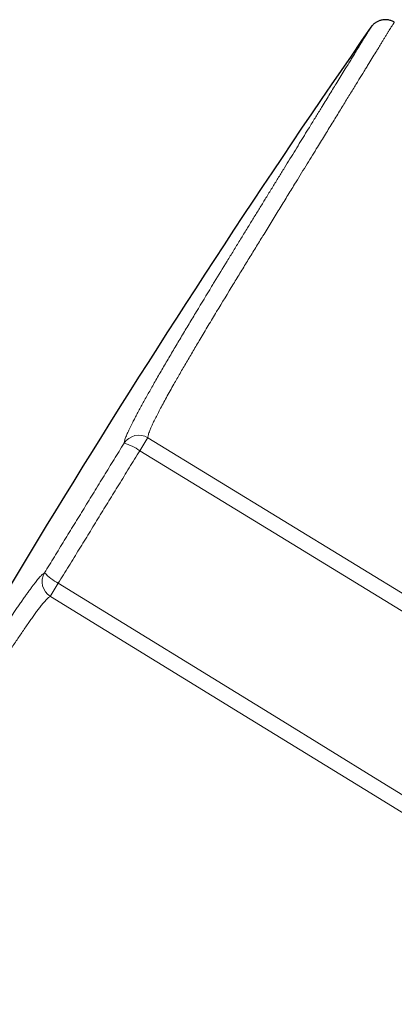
# Model space of a CAD drawing. Header units: millimetres. Extents: x 8 to 778, y 12 to 1829.
# Tile 160 of 256: x 100 to 116, y 1059 to 1101. Entities that reach past the tile are written whole.
import ezdxf

# ---------------------------------------------------------------- set-up
doc = ezdxf.new("R2010")
doc.units = ezdxf.units.MM

msp = doc.modelspace()

# ---------------------------------------------------------------- linework, layer by layer
at = {"color": 8, "linetype": 'Continuous', "lineweight": 0, "flags": 128}
for points in [[(124.521, 1071.737), (116.989, 1076.347), (111.172, 1079.908), (105.355, 1083.468)], [(124.173, 1071.176), (115.284, 1076.616), (111.04, 1079.213), (105.004, 1082.907)], [(101.506, 1077.206), (110.97, 1071.383), (115.242, 1068.754), (120.65, 1065.427)], [(101.164, 1076.639), (109.31, 1071.628), (115.119, 1068.054), (120.307, 1064.862)]]:
    msp.add_lwpolyline(points, dxfattribs=at)
at = {"color": 7, "linetype": 'Continuous', "lineweight": 30}
msp.add_arc((469.849, 855.095), 431.849, 145.26918, 151.66186, dxfattribs=at)
at = {"color": 8, "linetype": 'Continuous', "lineweight": 0}
for centre, radius, start, end in [((104.966, 1082.822), 0.753, 58.9735, 147.3779), ((103.799, 1081.251), 2.048, 53.9626, 74.9384), ((125.314, 1070.62), 23.737, 147.2295, 148.826), ((101.564, 1077.278), 0.753, 149.5562, 237.9568), ((102.385, 1078.964), 1.966, 221.5764, 243.4426), ((121.7, 1064.638), 23.786, 148.1059, 149.7)]:
    msp.add_arc(centre, radius, start, end, dxfattribs=at)
at = {"color": 7, "linetype": 'Continuous', "lineweight": 30}
for points, knots in [([(115.942, 1101.344), (115.928, 1101.353), (115.892, 1101.374), (115.83, 1101.401), (115.76, 1101.425), (115.689, 1101.441), (115.618, 1101.451), (115.548, 1101.453), (115.48, 1101.449), (115.414, 1101.439), (115.35, 1101.424), (115.29, 1101.404), (115.233, 1101.38), (115.18, 1101.352), (115.132, 1101.321), (115.088, 1101.289), (115.05, 1101.256), (115.017, 1101.224), (114.991, 1101.195), (114.971, 1101.172), (114.957, 1101.154), (114.947, 1101.14), (114.942, 1101.132), (114.94, 1101.129), (114.939, 1101.128)], [0, 0, 0, 0, 0.044107, 0.109743, 0.174062, 0.237124, 0.298954, 0.359556, 0.418907, 0.476962, 0.533651, 0.588871, 0.642487, 0.694312, 0.744098, 0.791492, 0.835945, 0.876445, 0.911042, 0.937903, 0.958529, 0.976155, 0.99378, 1, 1, 1, 1]), ([(120.994, 1065.023), (120.986, 1065.009), (120.968, 1064.981), (120.929, 1064.916), (120.881, 1064.839), (120.828, 1064.752), (120.766, 1064.651), (120.695, 1064.535), (120.616, 1064.406), (120.516, 1064.243), (120.391, 1064.039), (120.24, 1063.792), (120.076, 1063.525), (119.902, 1063.241), (119.72, 1062.943), (119.519, 1062.615), (119.299, 1062.257), (119.062, 1061.87), (118.779, 1061.408), (118.45, 1060.871), (118.058, 1060.232), (117.648, 1059.563), (117.221, 1058.866), (116.795, 1058.171), (116.371, 1057.479), (115.952, 1056.796), (115.586, 1056.198), (115.272, 1055.685), (115.007, 1055.252), (114.712, 1054.771), (114.39, 1054.246), (114.045, 1053.683), (113.734, 1053.176), (113.456, 1052.722), (113.208, 1052.316), (112.967, 1051.924), (112.713, 1051.51), (112.448, 1051.077), (112.177, 1050.634), (111.93, 1050.231), (111.706, 1049.866), (111.504, 1049.536), (111.319, 1049.235), (111.151, 1048.961), (110.999, 1048.712), (110.857, 1048.481), (110.728, 1048.27), (110.611, 1048.079), (110.505, 1047.907), (110.41, 1047.752), (110.323, 1047.609), (110.244, 1047.48), (110.176, 1047.369), (110.123, 1047.283), (110.084, 1047.22), (110.059, 1047.178), (110.045, 1047.155), (110.044, 1047.154), (110.044, 1047.154)], [0, 0, 0, 0, 0.009472, 0.018943, 0.026856, 0.034775, 0.042689, 0.05083, 0.058978, 0.067121, 0.079146, 0.091185, 0.103216, 0.115563, 0.127917, 0.140268, 0.154997, 0.16973, 0.184463, 0.206671, 0.228881, 0.253812, 0.278743, 0.303688, 0.328638, 0.353581, 0.378517, 0.395222, 0.411931, 0.428637, 0.452157, 0.475685, 0.499206, 0.517897, 0.536595, 0.555293, 0.573984, 0.59805, 0.622124, 0.646189, 0.667457, 0.688731, 0.709999, 0.729515, 0.749041, 0.768566, 0.788082, 0.806975, 0.825875, 0.844776, 0.863668, 0.884932, 0.906202, 0.927467, 0.94698, 0.966501, 0.986023, 1, 1, 1, 1])]:
    msp.add_open_spline(points, degree=3, knots=knots, dxfattribs=at)
at = {"color": 8, "linetype": 'Continuous', "lineweight": 0}
for points, knots in [([(114.939, 1101.128), (114.939, 1101.128), (114.94, 1101.129), (114.935, 1101.122), (114.925, 1101.106), (114.909, 1101.08), (114.888, 1101.045), (114.861, 1101.001), (114.828, 1100.948), (114.789, 1100.885), (114.744, 1100.812), (114.694, 1100.731), (114.638, 1100.64), (114.576, 1100.539), (114.498, 1100.412), (114.4, 1100.252), (114.288, 1100.07), (114.177, 1099.889), (114.07, 1099.715), (113.956, 1099.529), (113.822, 1099.312), (113.666, 1099.057), (113.498, 1098.783), (113.334, 1098.517), (113.178, 1098.262), (113.015, 1097.997), (112.824, 1097.686), (112.602, 1097.325), (112.364, 1096.938), (112.136, 1096.565), (111.919, 1096.211), (111.694, 1095.846), (111.462, 1095.468), (111.222, 1095.077), (110.975, 1094.675), (110.722, 1094.261), (110.508, 1093.914), (110.297, 1093.57), (110.088, 1093.23), (109.832, 1092.812), (109.57, 1092.386), (109.304, 1091.951), (109.033, 1091.51), (108.668, 1090.914), (108.353, 1090.399), (107.914, 1089.677), (107.551, 1089.077), (107.122, 1088.363), (106.803, 1087.83), (106.489, 1087.301), (106.181, 1086.777), (105.931, 1086.348), (105.737, 1086.011), (105.597, 1085.767), (105.464, 1085.532), (105.336, 1085.305), (105.213, 1085.084), (105.094, 1084.868), (104.98, 1084.659), (104.872, 1084.457), (104.772, 1084.264), (104.688, 1084.1), (104.62, 1083.963), (104.565, 1083.849), (104.514, 1083.743), (104.47, 1083.643), (104.43, 1083.552), (104.397, 1083.469), (104.37, 1083.395), (104.35, 1083.329), (104.336, 1083.272), (104.333, 1083.243), (104.332, 1083.229)], [0, 0, 0, 0, 0.002869, 0.016194, 0.02952, 0.042868, 0.056217, 0.069832, 0.083447, 0.097086, 0.110726, 0.124441, 0.138156, 0.151896, 0.165636, 0.185948, 0.206279, 0.221604, 0.236929, 0.25229, 0.26765, 0.288003, 0.308376, 0.324261, 0.340146, 0.35607, 0.371994, 0.39381, 0.41565, 0.432878, 0.450106, 0.467384, 0.484662, 0.502094, 0.519526, 0.53701, 0.554494, 0.562526, 0.578853, 0.59518, 0.611549, 0.627919, 0.644372, 0.660824, 0.693753, 0.700587, 0.739223, 0.758542, 0.777862, 0.797205, 0.816558, 0.835958, 0.845674, 0.855389, 0.864579, 0.873768, 0.882991, 0.892213, 0.901578, 0.910943, 0.920384, 0.929825, 0.936513, 0.943201, 0.949934, 0.956668, 0.963561, 0.970454, 0.977409, 0.984364, 0.992171, 1, 1, 1, 1]), ([(105.355, 1083.468), (105.355, 1083.481), (105.355, 1083.507), (105.366, 1083.562), (105.386, 1083.633), (105.416, 1083.722), (105.457, 1083.826), (105.508, 1083.945), (105.568, 1084.077), (105.647, 1084.241), (105.746, 1084.44), (105.869, 1084.676), (106.004, 1084.93), (106.151, 1085.198), (106.307, 1085.479), (106.501, 1085.823), (106.736, 1086.234), (107.015, 1086.714), (107.302, 1087.204), (107.614, 1087.731), (107.95, 1088.294), (108.428, 1089.089), (108.897, 1089.863), (109.352, 1090.608), (109.671, 1091.131), (109.989, 1091.649), (110.317, 1092.184), (110.654, 1092.734), (110.999, 1093.294), (111.334, 1093.841), (111.635, 1094.33), (111.902, 1094.766), (112.139, 1095.151), (112.369, 1095.527), (112.579, 1095.869), (112.769, 1096.179), (112.941, 1096.458), (113.109, 1096.731), (113.273, 1096.998), (113.433, 1097.259), (113.589, 1097.514), (113.741, 1097.762), (113.888, 1098.001), (114.03, 1098.231), (114.166, 1098.453), (114.297, 1098.667), (114.459, 1098.931), (114.61, 1099.176), (114.748, 1099.402), (114.878, 1099.612), (115.027, 1099.855), (115.166, 1100.081), (115.273, 1100.255), (115.353, 1100.386), (115.429, 1100.509), (115.502, 1100.629), (115.573, 1100.744), (115.64, 1100.854), (115.701, 1100.952), (115.753, 1101.037), (115.797, 1101.109), (115.834, 1101.169), (115.866, 1101.221), (115.892, 1101.262), (115.912, 1101.295), (115.927, 1101.319), (115.937, 1101.335), (115.942, 1101.344), (115.942, 1101.343), (115.942, 1101.343)], [0, 0, 0, 0, 0.006708, 0.013435, 0.021172, 0.028918, 0.036656, 0.044655, 0.052662, 0.060663, 0.071849, 0.083049, 0.094241, 0.105726, 0.117217, 0.128704, 0.146727, 0.164753, 0.182858, 0.200964, 0.222409, 0.243855, 0.286752, 0.305814, 0.324876, 0.343954, 0.363031, 0.384878, 0.406725, 0.428669, 0.450614, 0.46731, 0.484006, 0.500746, 0.517485, 0.530891, 0.544297, 0.557725, 0.571153, 0.584736, 0.598319, 0.611925, 0.625531, 0.638933, 0.652336, 0.665761, 0.679186, 0.703785, 0.716102, 0.728419, 0.751624, 0.774857, 0.78809, 0.801323, 0.814577, 0.827832, 0.84286, 0.857889, 0.87295, 0.88801, 0.901481, 0.914952, 0.928446, 0.94194, 0.954421, 0.966901, 0.9794, 0.991899, 1, 1, 1, 1]), ([(100.914, 1077.659), (101.055, 1077.889), (101.337, 1078.348), (101.761, 1079.039), (102.186, 1079.732), (102.614, 1080.429), (103.042, 1081.128), (103.472, 1081.829), (103.902, 1082.529), (104.189, 1082.996), (104.332, 1083.229), (104.332, 1083.229)], [0, 0, 0, 0, 0.1240339, 0.2480677, 0.3724812, 0.4968947, 0.6224718, 0.748049, 0.8740202, 0.9999914, 1, 1, 1, 1]), ([(105.004, 1082.907), (104.854, 1082.663), (104.555, 1082.174), (104.113, 1081.454), (103.68, 1080.749), (103.256, 1080.058), (102.832, 1079.366), (102.398, 1078.66), (101.956, 1077.939), (101.656, 1077.45), (101.506, 1077.206)], [0, 0, 0, 0, 0.128959, 0.258024, 0.378795, 0.499653, 0.620774, 0.741983, 0.870939, 1, 1, 1, 1]), ([(100.914, 1077.659), (100.896, 1077.648), (100.869, 1077.63), (100.82, 1077.585), (100.777, 1077.542), (100.729, 1077.491), (100.675, 1077.43), (100.617, 1077.361), (100.554, 1077.283), (100.487, 1077.197), (100.411, 1077.098), (100.328, 1076.987), (100.237, 1076.862), (100.141, 1076.728), (100.04, 1076.586), (99.935, 1076.436), (99.827, 1076.279), (99.715, 1076.116), (99.572, 1075.904), (99.396, 1075.641), (99.184, 1075.32), (98.968, 1074.989), (98.747, 1074.649), (98.522, 1074.3), (98.219, 1073.826), (97.867, 1073.27), (97.465, 1072.631), (96.969, 1071.837), (96.475, 1071.04), (95.987, 1070.249), (95.625, 1069.661), (95.269, 1069.08), (94.964, 1068.583), (94.711, 1068.17), (94.505, 1067.835), (94.303, 1067.505), (94.103, 1067.179), (93.907, 1066.859), (93.714, 1066.544), (93.524, 1066.236), (93.337, 1065.931), (93.153, 1065.631), (92.972, 1065.335), (92.795, 1065.046), (92.621, 1064.764), (92.452, 1064.488), (92.287, 1064.219), (92.127, 1063.957), (91.973, 1063.706), (91.826, 1063.466), (91.684, 1063.236), (91.548, 1063.013), (91.416, 1062.797), (91.288, 1062.589), (91.164, 1062.388), (91.046, 1062.195), (90.932, 1062.008), (90.821, 1061.828), (90.716, 1061.656), (90.615, 1061.492), (90.52, 1061.337), (90.43, 1061.19), (90.345, 1061.051), (90.266, 1060.922), (90.193, 1060.803), (90.126, 1060.694), (90.066, 1060.595), (90.01, 1060.505), (89.96, 1060.423), (89.915, 1060.349), (89.876, 1060.285), (89.841, 1060.229), (89.812, 1060.181), (89.789, 1060.143), (89.771, 1060.113), (89.758, 1060.093), (89.752, 1060.082), (89.752, 1060.082), (89.752, 1060.082)], [0, 0, 0, 0, 0.011053, 0.017214, 0.023374, 0.02958, 0.035786, 0.04213, 0.048473, 0.054861, 0.061249, 0.068573, 0.075898, 0.08327, 0.090643, 0.098138, 0.105634, 0.113159, 0.120685, 0.133908, 0.147153, 0.160451, 0.173761, 0.187183, 0.20061, 0.227493, 0.249158, 0.270825, 0.314159, 0.335818, 0.357482, 0.37917, 0.400875, 0.414106, 0.427336, 0.44059, 0.453843, 0.467166, 0.480489, 0.493835, 0.507181, 0.520793, 0.534406, 0.548044, 0.561681, 0.575394, 0.589107, 0.602845, 0.616583, 0.629812, 0.64304, 0.656291, 0.669542, 0.682862, 0.696182, 0.709525, 0.722868, 0.736478, 0.750087, 0.763721, 0.777355, 0.791064, 0.804773, 0.818508, 0.832242, 0.845475, 0.858708, 0.871964, 0.885219, 0.898544, 0.911869, 0.925217, 0.938565, 0.952179, 0.965793, 0.979432, 0.993071, 1, 1, 1, 1]), ([(90.015, 1059.091), (90.014, 1059.09), (90.013, 1059.089), (90.02, 1059.1), (90.035, 1059.125), (90.058, 1059.163), (90.088, 1059.211), (90.124, 1059.27), (90.167, 1059.34), (90.215, 1059.419), (90.27, 1059.508), (90.329, 1059.606), (90.395, 1059.713), (90.474, 1059.841), (90.567, 1059.993), (90.672, 1060.166), (90.783, 1060.346), (90.898, 1060.534), (91.021, 1060.733), (91.156, 1060.954), (91.304, 1061.197), (91.468, 1061.463), (91.641, 1061.745), (91.835, 1062.062), (92.053, 1062.418), (92.283, 1062.792), (92.507, 1063.158), (92.718, 1063.501), (92.928, 1063.844), (93.138, 1064.186), (93.354, 1064.538), (93.584, 1064.914), (93.83, 1065.315), (94.092, 1065.742), (94.362, 1066.182), (94.658, 1066.664), (94.981, 1067.191), (95.328, 1067.756), (95.677, 1068.326), (96.031, 1068.902), (96.394, 1069.493), (96.765, 1070.095), (97.14, 1070.701), (97.517, 1071.307), (97.894, 1071.912), (98.243, 1072.466), (98.562, 1072.97), (98.851, 1073.422), (99.136, 1073.866), (99.42, 1074.302), (99.653, 1074.654), (99.836, 1074.928), (99.972, 1075.13), (100.106, 1075.325), (100.237, 1075.515), (100.364, 1075.695), (100.487, 1075.866), (100.605, 1076.025), (100.722, 1076.179), (100.836, 1076.321), (100.932, 1076.432), (101.006, 1076.511), (101.063, 1076.567), (101.118, 1076.613), (101.148, 1076.63), (101.164, 1076.639)], [0, 0, 0, 0, 0.0061641, 0.0226796, 0.0392372, 0.0557948, 0.0709875, 0.0861802, 0.1014056, 0.116631, 0.1310717, 0.1455124, 0.1599812, 0.17445, 0.1927653, 0.2110948, 0.2276043, 0.2441137, 0.2606653, 0.2772169, 0.2956656, 0.3141144, 0.3326217, 0.351129, 0.3734642, 0.3958254, 0.4141451, 0.4324791, 0.4489928, 0.4655064, 0.4820621, 0.4986178, 0.5170714, 0.535525, 0.5540371, 0.5725493, 0.5948906, 0.6172582, 0.6385168, 0.6597931, 0.681719, 0.7036511, 0.725593, 0.747535, 0.7694774, 0.7914192, 0.8083339, 0.825248, 0.8421992, 0.859149, 0.8763856, 0.8850272, 0.8936686, 0.9025063, 0.9113467, 0.9201826, 0.929187, 0.9381968, 0.9471985, 0.9578714, 0.9685431, 0.9758589, 0.9831809, 0.9904963, 1, 1, 1, 1]), ([(109.353, 1046.992), (109.353, 1046.992), (109.352, 1046.99), (109.365, 1047.012), (109.393, 1047.057), (109.435, 1047.126), (109.49, 1047.215), (109.558, 1047.327), (109.635, 1047.452), (109.717, 1047.585), (109.796, 1047.715), (109.877, 1047.847), (109.958, 1047.98), (110.045, 1048.122), (110.136, 1048.271), (110.231, 1048.425), (110.329, 1048.586), (110.433, 1048.754), (110.557, 1048.957), (110.706, 1049.201), (110.883, 1049.489), (111.07, 1049.794), (111.243, 1050.077), (111.398, 1050.329), (111.531, 1050.546), (111.668, 1050.77), (111.846, 1051.06), (112.067, 1051.422), (112.339, 1051.865), (112.622, 1052.327), (112.913, 1052.802), (113.211, 1053.288), (113.515, 1053.783), (113.828, 1054.295), (114.165, 1054.845), (114.526, 1055.433), (114.893, 1056.032), (115.249, 1056.613), (115.59, 1057.171), (115.936, 1057.735), (116.372, 1058.446), (116.898, 1059.303), (117.429, 1060.171), (117.876, 1060.9), (118.198, 1061.425), (118.476, 1061.878), (118.71, 1062.26), (118.922, 1062.606), (119.112, 1062.916), (119.281, 1063.192), (119.445, 1063.459), (119.601, 1063.714), (119.749, 1063.955), (119.881, 1064.17), (119.997, 1064.359), (120.086, 1064.502), (120.153, 1064.612), (120.203, 1064.693), (120.247, 1064.765), (120.284, 1064.824), (120.299, 1064.849), (120.307, 1064.862)], [0, 0, 0, 0, 0.01021, 0.032163, 0.054117, 0.075268, 0.09642, 0.117659, 0.138899, 0.15597, 0.173052, 0.187095, 0.201137, 0.215205, 0.229273, 0.242597, 0.25592, 0.269266, 0.282611, 0.302043, 0.321475, 0.340975, 0.360476, 0.372757, 0.385039, 0.397338, 0.409637, 0.431504, 0.453371, 0.475336, 0.4973, 0.518463, 0.539626, 0.560878, 0.582129, 0.606114, 0.630131, 0.650574, 0.671019, 0.691495, 0.711972, 0.747705, 0.783439, 0.805083, 0.826726, 0.841207, 0.855689, 0.870166, 0.881546, 0.892928, 0.904304, 0.915923, 0.92755, 0.939162, 0.949954, 0.960745, 0.968134, 0.975529, 0.982917, 0.991438, 1, 1, 1, 1])]:
    msp.add_open_spline(points, degree=3, knots=knots, dxfattribs=at)

doc.saveas('drawing.dxf')
